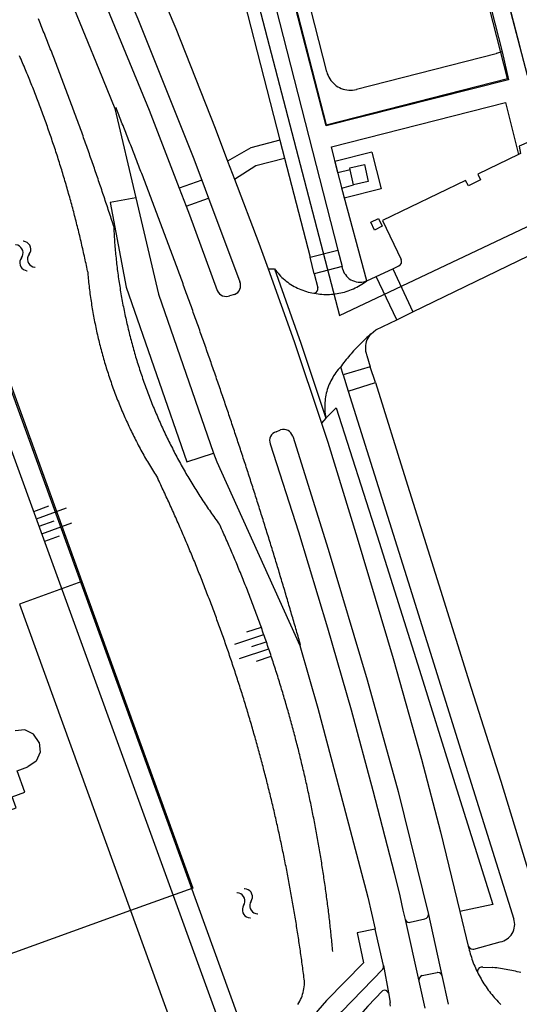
# Model space of a CAD drawing. Extents: x 123992 to 125854, y 449108 to 451911.
# Tile 107 of 175: x 125484 to 125537, y 450174 to 450278. Entities that reach past the tile are written whole.
import ezdxf

# ---------------------------------------------------------------- set-up
doc = ezdxf.new("R2010")
doc.units = 0
for name, color, linetype in [('DEFAULT_21', 8, 'CONTINUOUS'), ('DEFAULT_4', 1, 'CONTINUOUS'), ('DEFAULT_48', 141, 'CONTINUOUS'), ('DEFAULT_5', 1, 'CONTINUOUS'), ('DEFAULT_7', 5, 'CONTINUOUS'), ('DEFAULT_79', 9, 'CONTINUOUS'), ('DEFAULT_99', 9, 'CONTINUOUS'), ('S04_TALUD', 9, 'CONTINUOUS'), ('S05_WATER', 141, 'CONTINUOUS')]:
    doc.layers.add(name, color=color, linetype=linetype)

msp = doc.modelspace()

# ---------------------------------------------------------------- linework, layer by layer
at = {"layer": 'DEFAULT_21'}
for points in [[(125488.1, 450360.7), (125517.7, 450246.85)], [(125530.486, 450298.847), (125537.448, 450272.153)], [(125529.731, 450293.905), (125510.646, 450289.02), (125516.3, 450266.932), (125535.385, 450271.817), (125529.731, 450293.905)], [(125517.7, 450246.85), (125572.9, 450273)], [(125521.096, 450264.062), (125517.221, 450263.071)], [(125521.096, 450264.062), (125522.087, 450260.187)], [(125517.221, 450263.071), (125518.212, 450259.195)], [(125522.087, 450260.187), (125518.212, 450259.195)], [(125478.922, 450251.156), (125490.613, 450218.879)], [(125490.613, 450218.879), (125484.067, 450216.495)], [(125490.613, 450218.879), (125502.303, 450186.603)], [(125484.067, 450216.495), (125495.738, 450184.228)], [(125502.303, 450186.603), (125495.738, 450184.228)], [(125495.738, 450184.228), (125481.471, 450179.067)], [(125495.738, 450184.228), (125506.215, 450155.266)]]:
    msp.add_lwpolyline(points, dxfattribs=at)
at = {"layer": 'DEFAULT_4'}
for points in [[(125512.187, 450289.018), (125521.286, 450291.354), (125523.194, 450283.944), (125524.185, 450284.168), (125525.987, 450283.11), (125526.24, 450282.112), (125532.492, 450283.696), (125534.809, 450274.621)], [(125516.373, 450272.501), (125512.187, 450289.018)], [(125536.699, 450275.099), (125533.461, 450287.698)], [(125534.809, 450274.621), (125534.204, 450274.45), (125534.196, 450274.412), (125519.499, 450270.652)], [(125516.373, 450272.501), (125516.431, 450272.31), (125516.504, 450272.123), (125516.591, 450271.943), (125516.692, 450271.771), (125516.806, 450271.606), (125516.932, 450271.451), (125517.069, 450271.306), (125517.218, 450271.172), (125517.376, 450271.05), (125517.544, 450270.941), (125517.719, 450270.845), (125517.902, 450270.763), (125518.09, 450270.695), (125518.282, 450270.642), (125518.479, 450270.604), (125518.677, 450270.582), (125518.877, 450270.574), (125519.077, 450270.583), (125519.276, 450270.606), (125519.472, 450270.645), (125519.499, 450270.652)], [(125483.001, 450205.163), (125480.95, 450210.73), (125472.104, 450207.508), (125474.015, 450202.242), (125471.048, 450201.164), (125471.736, 450199.26), (125472.3, 450199.463), (125472.803, 450198.077), (125471.582, 450197.632), (125472.727, 450194.484), (125473.384, 450194.724), (125474.065, 450192.859), (125479.531, 450194.846), (125479.951, 450193.692), (125483.71, 450195.048), (125483.294, 450196.202), (125484.626, 450196.68), (125483.812, 450198.948), (125484.941, 450199.353)], [(125486.113, 450201.938), (125485.538, 450202.791), (125484.616, 450203.249), (125483.596, 450203.161)], [(125486.113, 450201.938), (125486.227, 450200.915), (125485.825, 450199.965), (125484.941, 450199.353)]]:
    msp.add_lwpolyline(points, dxfattribs=at)
at = {"layer": 'DEFAULT_48'}
for points in [[(125449.078, 450333.14), (125507.029, 450173.105)], [(125491.214, 450251.539), (125491.174, 450251.735), (125491.133, 450251.931), (125491.092, 450252.126), (125491.051, 450252.322), (125491.009, 450252.518), (125490.967, 450252.713), (125490.924, 450252.909), (125490.882, 450253.104), (125490.839, 450253.299), (125490.795, 450253.495), (125490.751, 450253.69), (125490.707, 450253.885), (125490.663, 450254.08), (125490.618, 450254.275), (125490.573, 450254.47), (125490.528, 450254.664), (125490.482, 450254.859), (125490.436, 450255.054), (125490.389, 450255.248), (125490.342, 450255.443), (125490.295, 450255.637), (125490.248, 450255.831), (125490.2, 450256.026), (125490.152, 450256.22), (125490.103, 450256.414), (125490.054, 450256.608), (125490.005, 450256.801), (125489.956, 450256.995), (125489.906, 450257.189), (125489.856, 450257.383), (125489.805, 450257.576), (125489.754, 450257.769), (125489.703, 450257.963), (125489.652, 450258.156), (125489.6, 450258.349), (125489.548, 450258.542), (125489.495, 450258.735), (125489.442, 450258.928), (125489.389, 450259.121), (125489.335, 450259.314), (125489.282, 450259.506), (125489.227, 450259.699), (125489.173, 450259.891), (125489.118, 450260.084), (125489.063, 450260.276), (125489.007, 450260.468), (125488.951, 450260.66), (125488.895, 450260.852), (125488.839, 450261.044), (125488.782, 450261.235), (125488.724, 450261.427), (125488.667, 450261.619), (125488.609, 450261.81), (125488.551, 450262.001), (125488.492, 450262.193), (125488.433, 450262.384), (125488.374, 450262.575), (125488.315, 450262.766), (125488.255, 450262.957), (125488.195, 450263.147), (125488.134, 450263.338), (125488.073, 450263.528), (125488.012, 450263.719), (125487.95, 450263.909), (125487.889, 450264.099), (125487.826, 450264.289), (125487.764, 450264.479), (125487.701, 450264.669), (125487.638, 450264.859), (125487.574, 450265.049), (125487.51, 450265.238), (125487.446, 450265.428), (125487.382, 450265.617), (125487.317, 450265.806), (125487.252, 450265.995), (125487.186, 450266.184), (125487.12, 450266.373), (125487.054, 450266.562), (125486.988, 450266.75), (125486.921, 450266.939), (125486.854, 450267.127), (125486.786, 450267.316), (125486.719, 450267.504), (125486.65, 450267.692), (125486.582, 450267.88), (125486.513, 450268.068), (125486.444, 450268.255), (125486.375, 450268.443), (125486.305, 450268.63), (125486.235, 450268.818), (125486.165, 450269.005), (125486.094, 450269.192), (125486.023, 450269.379), (125485.951, 450269.566), (125485.88, 450269.752), (125485.808, 450269.939), (125485.735, 450270.125), (125485.663, 450270.312), (125485.59, 450270.498), (125485.516, 450270.684), (125485.443, 450270.87), (125485.369, 450271.056), (125485.294, 450271.241), (125485.22, 450271.427), (125485.145, 450271.612), (125485.07, 450271.798), (125484.994, 450271.983), (125484.918, 450272.168), (125484.842, 450272.353), (125484.765, 450272.538), (125484.688, 450272.722), (125484.611, 450272.907), (125484.534, 450273.091), (125484.456, 450273.275), (125484.378, 450273.459), (125484.299, 450273.643), (125484.22, 450273.827), (125484.141, 450274.011), (125484.062, 450274.194)], [(125491.214, 450251.539), (125491.231, 450251.34), (125491.248, 450251.14), (125491.267, 450250.941), (125491.286, 450250.742), (125491.306, 450250.543), (125491.327, 450250.344), (125491.349, 450250.146), (125491.372, 450249.947), (125491.395, 450249.748), (125491.419, 450249.55), (125491.445, 450249.351), (125491.471, 450249.153), (125491.497, 450248.955), (125491.525, 450248.757), (125491.554, 450248.559), (125491.583, 450248.361), (125491.613, 450248.163), (125491.644, 450247.966), (125491.676, 450247.768), (125491.708, 450247.571), (125491.742, 450247.374), (125491.776, 450247.177), (125491.811, 450246.98), (125491.847, 450246.783), (125491.884, 450246.586), (125491.921, 450246.39), (125491.96, 450246.194), (125491.999, 450245.998), (125492.039, 450245.802), (125492.08, 450245.606), (125492.122, 450245.41), (125492.164, 450245.215), (125492.207, 450245.02), (125492.252, 450244.824), (125492.297, 450244.63), (125492.342, 450244.435), (125492.389, 450244.24), (125492.436, 450244.046), (125492.485, 450243.852), (125492.534, 450243.658), (125492.583, 450243.464), (125492.634, 450243.271), (125492.686, 450243.078), (125492.738, 450242.885), (125492.791, 450242.692), (125492.845, 450242.499), (125492.9, 450242.307), (125492.955, 450242.115), (125493.012, 450241.923), (125493.069, 450241.731), (125493.127, 450241.54), (125493.185, 450241.349), (125493.245, 450241.158), (125493.305, 450240.967), (125493.366, 450240.777), (125493.428, 450240.586), (125493.491, 450240.396), (125493.555, 450240.207), (125493.619, 450240.017), (125493.684, 450239.828), (125493.75, 450239.64), (125493.817, 450239.451), (125493.884, 450239.263), (125493.953, 450239.075), (125494.022, 450238.887), (125494.092, 450238.7), (125494.162, 450238.513), (125494.234, 450238.326), (125494.306, 450238.139), (125494.379, 450237.953), (125494.453, 450237.767), (125494.527, 450237.582), (125494.603, 450237.396), (125494.679, 450237.211), (125494.756, 450237.027), (125494.833, 450236.843), (125494.912, 450236.659), (125494.991, 450236.475), (125495.071, 450236.292), (125495.152, 450236.109), (125495.233, 450235.926), (125495.316, 450235.744), (125495.399, 450235.562), (125495.483, 450235.38), (125495.567, 450235.199), (125495.653, 450235.018), (125495.739, 450234.838), (125495.825, 450234.657), (125495.913, 450234.478), (125496.001, 450234.298), (125496.091, 450234.119), (125496.18, 450233.941), (125496.271, 450233.762), (125496.362, 450233.584), (125496.455, 450233.407), (125496.547, 450233.23), (125496.641, 450233.053), (125496.735, 450232.877), (125496.831, 450232.701), (125496.926, 450232.525), (125497.023, 450232.35), (125497.12, 450232.175), (125497.218, 450232.001), (125497.317, 450231.827), (125497.416, 450231.653), (125497.517, 450231.48), (125497.618, 450231.308), (125497.719, 450231.135), (125497.822, 450230.964), (125497.925, 450230.792), (125498.029, 450230.621), (125498.133, 450230.451), (125498.238, 450230.281), (125498.344, 450230.111), (125498.451, 450229.942), (125498.558, 450229.773), (125498.599, 450229.71)], [(125514.021, 450176.824), (125513.996, 450177.022), (125513.971, 450177.221), (125513.946, 450177.419), (125513.92, 450177.618), (125513.894, 450177.816), (125513.868, 450178.014), (125513.842, 450178.212), (125513.815, 450178.411), (125513.789, 450178.609), (125513.762, 450178.807), (125513.734, 450179.005), (125513.707, 450179.203), (125513.679, 450179.401), (125513.652, 450179.599), (125513.623, 450179.798), (125513.595, 450179.995), (125513.567, 450180.193), (125513.538, 450180.391), (125513.509, 450180.589), (125513.479, 450180.787), (125513.45, 450180.985), (125513.42, 450181.183), (125513.39, 450181.38), (125513.36, 450181.578), (125513.33, 450181.776), (125513.299, 450181.973), (125513.268, 450182.171), (125513.237, 450182.369), (125513.206, 450182.566), (125513.174, 450182.764), (125513.143, 450182.961), (125513.111, 450183.159), (125513.079, 450183.356), (125513.046, 450183.553), (125513.013, 450183.751), (125512.981, 450183.948), (125512.947, 450184.145), (125512.914, 450184.342), (125512.881, 450184.54), (125512.847, 450184.737), (125512.813, 450184.934), (125512.778, 450185.131), (125512.744, 450185.328), (125512.709, 450185.525), (125512.674, 450185.722), (125512.639, 450185.919), (125512.604, 450186.115), (125512.568, 450186.312), (125512.532, 450186.509), (125512.496, 450186.706), (125512.46, 450186.902), (125512.423, 450187.099), (125512.387, 450187.296), (125512.35, 450187.492), (125512.313, 450187.689), (125512.275, 450187.885), (125512.237, 450188.082), (125512.2, 450188.278), (125512.161, 450188.474), (125512.123, 450188.671), (125512.085, 450188.867), (125512.046, 450189.063), (125512.007, 450189.259), (125511.967, 450189.455), (125511.928, 450189.651), (125511.888, 450189.847), (125511.848, 450190.043), (125511.808, 450190.239), (125511.768, 450190.435), (125511.727, 450190.631), (125511.686, 450190.827), (125511.645, 450191.023), (125511.604, 450191.218), (125511.563, 450191.414), (125511.521, 450191.609), (125511.479, 450191.805), (125511.437, 450192), (125511.394, 450192.196), (125511.352, 450192.391), (125511.309, 450192.587), (125511.266, 450192.782), (125511.223, 450192.977), (125511.179, 450193.172), (125511.135, 450193.368), (125511.091, 450193.563), (125511.047, 450193.758), (125511.003, 450193.953), (125510.958, 450194.148), (125510.913, 450194.343), (125510.868, 450194.537), (125510.823, 450194.732), (125510.777, 450194.927), (125510.731, 450195.122), (125510.685, 450195.316), (125510.639, 450195.511), (125510.593, 450195.705), (125510.546, 450195.9), (125510.499, 450196.094), (125510.452, 450196.289), (125510.405, 450196.483), (125510.357, 450196.677), (125510.309, 450196.872), (125510.261, 450197.066), (125510.213, 450197.26), (125510.165, 450197.454), (125510.116, 450197.648), (125510.067, 450197.842), (125510.018, 450198.036), (125509.968, 450198.229), (125509.919, 450198.423), (125509.869, 450198.617), (125509.819, 450198.811), (125509.769, 450199.004), (125509.718, 450199.198), (125509.668, 450199.391), (125509.617, 450199.584), (125509.566, 450199.778), (125509.514, 450199.971), (125509.463, 450200.164), (125509.411, 450200.358), (125509.359, 450200.551), (125509.307, 450200.744), (125509.254, 450200.937), (125509.201, 450201.13), (125509.148, 450201.323), (125509.095, 450201.515), (125509.042, 450201.708), (125508.988, 450201.901), (125508.934, 450202.093), (125508.88, 450202.286), (125508.826, 450202.478), (125508.772, 450202.671), (125508.717, 450202.863), (125508.662, 450203.056), (125508.607, 450203.248), (125508.552, 450203.44), (125508.496, 450203.632), (125508.44, 450203.824), (125508.384, 450204.016), (125508.328, 450204.208), (125508.271, 450204.4), (125508.215, 450204.592), (125508.158, 450204.783), (125508.101, 450204.975), (125508.043, 450205.167), (125507.986, 450205.358), (125507.928, 450205.55), (125507.87, 450205.741), (125507.812, 450205.932), (125507.753, 450206.124), (125507.694, 450206.315), (125507.636, 450206.506), (125507.576, 450206.697), (125507.517, 450206.888), (125507.458, 450207.079), (125507.398, 450207.27), (125507.338, 450207.461), (125507.278, 450207.651), (125507.217, 450207.842), (125507.156, 450208.033), (125507.096, 450208.223), (125507.034, 450208.414), (125506.973, 450208.604), (125506.912, 450208.794), (125506.85, 450208.984), (125506.788, 450209.175), (125506.726, 450209.365), (125506.663, 450209.555), (125506.601, 450209.745), (125506.538, 450209.934), (125506.475, 450210.124), (125506.411, 450210.314), (125506.348, 450210.504), (125506.284, 450210.693), (125506.22, 450210.883), (125506.156, 450211.072), (125506.092, 450211.261), (125506.027, 450211.451), (125505.962, 450211.64), (125505.897, 450211.829), (125505.832, 450212.018), (125505.766, 450212.207), (125505.701, 450212.396), (125505.635, 450212.585), (125505.569, 450212.774), (125505.502, 450212.962), (125505.436, 450213.151), (125505.369, 450213.339), (125505.302, 450213.528), (125505.235, 450213.716), (125505.167, 450213.904), (125505.1, 450214.093), (125505.032, 450214.281), (125504.964, 450214.469), (125504.895, 450214.657), (125504.827, 450214.845), (125504.758, 450215.033), (125504.689, 450215.22), (125504.62, 450215.408), (125504.551, 450215.596), (125504.481, 450215.783), (125504.411, 450215.97), (125504.341, 450216.158), (125504.271, 450216.345), (125504.2, 450216.532), (125504.13, 450216.719), (125504.059, 450216.906), (125503.988, 450217.093), (125503.916, 450217.28), (125503.845, 450217.467), (125503.773, 450217.654), (125503.701, 450217.84), (125503.629, 450218.027), (125503.557, 450218.213), (125503.484, 450218.399), (125503.411, 450218.586), (125503.338, 450218.772), (125503.265, 450218.958), (125503.191, 450219.144), (125503.118, 450219.33), (125503.044, 450219.516), (125502.97, 450219.702), (125502.895, 450219.887), (125502.821, 450220.073), (125502.746, 450220.258), (125502.671, 450220.444), (125502.596, 450220.629), (125502.52, 450220.814), (125502.445, 450220.999), (125502.369, 450221.185), (125502.293, 450221.369), (125502.217, 450221.554), (125502.14, 450221.739), (125502.063, 450221.924), (125501.987, 450222.109), (125501.909, 450222.293), (125501.832, 450222.478), (125501.755, 450222.662), (125501.677, 450222.846), (125501.599, 450223.03), (125501.521, 450223.214), (125501.442, 450223.398), (125501.364, 450223.582), (125501.285, 450223.766), (125501.206, 450223.95), (125501.127, 450224.134), (125501.047, 450224.317), (125500.968, 450224.5), (125500.888, 450224.684), (125500.808, 450224.867), (125500.727, 450225.05), (125500.647, 450225.233), (125500.566, 450225.416), (125500.485, 450225.599), (125500.404, 450225.782), (125500.323, 450225.965), (125500.241, 450226.147), (125500.159, 450226.33), (125500.077, 450226.512), (125499.995, 450226.695), (125499.913, 450226.877), (125499.83, 450227.059), (125499.747, 450227.241), (125499.664, 450227.423), (125499.581, 450227.605), (125499.498, 450227.787), (125499.414, 450227.968), (125499.33, 450228.15), (125499.246, 450228.331), (125499.162, 450228.513), (125499.077, 450228.694), (125498.993, 450228.875), (125498.908, 450229.056), (125498.823, 450229.237), (125498.737, 450229.418), (125498.652, 450229.599), (125498.599, 450229.71)], [(125513.34, 450174.337), (125513.443, 450174.508), (125513.538, 450174.684), (125513.625, 450174.864), (125513.704, 450175.048), (125513.774, 450175.235), (125513.836, 450175.425), (125513.889, 450175.618), (125513.933, 450175.813), (125513.969, 450176.01), (125513.996, 450176.208), (125514.013, 450176.407), (125514.022, 450176.607), (125514.021, 450176.807), (125514.021, 450176.824)]]:
    msp.add_lwpolyline(points, dxfattribs=at)
at = {"layer": 'DEFAULT_5'}
for points in [[(125518.83, 450262.188), (125518.785, 450262.387), (125520.335, 450262.74), (125520.741, 450260.947), (125519.185, 450260.612)], [(125519.185, 450260.612), (125518.83, 450262.188)]]:
    msp.add_lwpolyline(points, dxfattribs=at)
at = {"layer": 'DEFAULT_7'}
msp.add_lwpolyline([(125521.006, 450256.673), (125521.813, 450257.073), (125522.211, 450256.263), (125521.385, 450255.852), (125521.006, 450256.673)], dxfattribs=at)
at = {"layer": 'DEFAULT_79'}
for points in [[(125446.814, 450332.736), (125505.719, 450170.654)], [(125493.955, 450256.296), (125493.894, 450256.486), (125493.832, 450256.677), (125493.77, 450256.867), (125493.708, 450257.057), (125493.646, 450257.247), (125493.584, 450257.437), (125493.522, 450257.627), (125493.46, 450257.817), (125493.397, 450258.007), (125493.335, 450258.197), (125493.272, 450258.387), (125493.209, 450258.577), (125493.147, 450258.767), (125493.084, 450258.957), (125493.02, 450259.147), (125492.957, 450259.336), (125492.894, 450259.526), (125492.83, 450259.716), (125492.767, 450259.905), (125492.703, 450260.095), (125492.639, 450260.284), (125492.575, 450260.474), (125492.511, 450260.663), (125492.447, 450260.853), (125492.383, 450261.042), (125492.318, 450261.232), (125492.254, 450261.421), (125492.189, 450261.61), (125492.124, 450261.799), (125492.059, 450261.989), (125491.994, 450262.178), (125491.929, 450262.367), (125491.864, 450262.556), (125491.798, 450262.745), (125491.733, 450262.934), (125491.667, 450263.123), (125491.602, 450263.312), (125491.536, 450263.5), (125491.47, 450263.689), (125491.404, 450263.878), (125491.338, 450264.067), (125491.271, 450264.255), (125491.205, 450264.444), (125491.138, 450264.633), (125491.072, 450264.821), (125491.005, 450265.01), (125490.938, 450265.198), (125490.871, 450265.387), (125490.804, 450265.575), (125490.736, 450265.763), (125490.669, 450265.952), (125490.602, 450266.14), (125490.534, 450266.328), (125490.466, 450266.516), (125490.398, 450266.705), (125490.331, 450266.893), (125490.262, 450267.081), (125490.194, 450267.269), (125490.126, 450267.457), (125490.058, 450267.645), (125489.989, 450267.833), (125489.92, 450268.02), (125489.852, 450268.208), (125489.783, 450268.396), (125489.714, 450268.584), (125489.645, 450268.771), (125489.575, 450268.959), (125489.506, 450269.147), (125489.436, 450269.334), (125489.367, 450269.522), (125489.297, 450269.709), (125489.227, 450269.897), (125489.157, 450270.084), (125489.087, 450270.271), (125489.017, 450270.459), (125488.947, 450270.646), (125488.877, 450270.833), (125488.806, 450271.02), (125488.735, 450271.207), (125488.665, 450271.394), (125488.594, 450271.581), (125488.523, 450271.768), (125488.452, 450271.955), (125488.38, 450272.142), (125488.309, 450272.329), (125488.238, 450272.516), (125488.166, 450272.703), (125488.094, 450272.889), (125488.023, 450273.076), (125487.951, 450273.263), (125487.879, 450273.449), (125487.807, 450273.636), (125487.734, 450273.822), (125487.662, 450274.009), (125487.589, 450274.195), (125487.517, 450274.381), (125487.444, 450274.568), (125487.371, 450274.754), (125487.298, 450274.94), (125487.225, 450275.126), (125487.152, 450275.312), (125487.079, 450275.499), (125487.005, 450275.685), (125486.932, 450275.871), (125486.858, 450276.056), (125486.784, 450276.242), (125486.71, 450276.428), (125486.636, 450276.614), (125486.562, 450276.8), (125486.488, 450276.986), (125486.414, 450277.171), (125486.339, 450277.357), (125486.265, 450277.542), (125486.19, 450277.728), (125486.115, 450277.913), (125486.04, 450278.099)], [(125493.955, 450256.296), (125493.964, 450256.096), (125493.974, 450255.896), (125493.985, 450255.697), (125493.996, 450255.497), (125494.008, 450255.297), (125494.021, 450255.098), (125494.034, 450254.898), (125494.048, 450254.699), (125494.063, 450254.499), (125494.078, 450254.3), (125494.095, 450254.101), (125494.111, 450253.901), (125494.129, 450253.702), (125494.147, 450253.503), (125494.166, 450253.304), (125494.186, 450253.105), (125494.206, 450252.906), (125494.227, 450252.707), (125494.249, 450252.508), (125494.272, 450252.309), (125494.295, 450252.111), (125494.319, 450251.912), (125494.343, 450251.714), (125494.368, 450251.515), (125494.394, 450251.317), (125494.421, 450251.119), (125494.448, 450250.921), (125494.476, 450250.723), (125494.505, 450250.525), (125494.534, 450250.327), (125494.564, 450250.129), (125494.595, 450249.931), (125494.627, 450249.734), (125494.659, 450249.537), (125494.692, 450249.339), (125494.725, 450249.142), (125494.76, 450248.945), (125494.794, 450248.748), (125494.83, 450248.551), (125494.866, 450248.355), (125494.903, 450248.158), (125494.941, 450247.962), (125494.979, 450247.765), (125495.018, 450247.569), (125495.058, 450247.373), (125495.099, 450247.177), (125495.14, 450246.982), (125495.182, 450246.786), (125495.224, 450246.591), (125495.267, 450246.395), (125495.311, 450246.2), (125495.356, 450246.005), (125495.401, 450245.81), (125495.447, 450245.616), (125495.493, 450245.421), (125495.541, 450245.227), (125495.589, 450245.033), (125495.637, 450244.839), (125495.687, 450244.645), (125495.737, 450244.451), (125495.787, 450244.258), (125495.839, 450244.065), (125495.891, 450243.871), (125495.943, 450243.678), (125495.997, 450243.486), (125496.051, 450243.293), (125496.105, 450243.101), (125496.161, 450242.909), (125496.217, 450242.717), (125496.274, 450242.525), (125496.331, 450242.333), (125496.389, 450242.142), (125496.448, 450241.951), (125496.507, 450241.76), (125496.567, 450241.569), (125496.628, 450241.378), (125496.69, 450241.188), (125496.752, 450240.998), (125496.814, 450240.808), (125496.878, 450240.618), (125496.942, 450240.429), (125497.007, 450240.24), (125497.072, 450240.051), (125497.138, 450239.862), (125497.205, 450239.673), (125497.272, 450239.485), (125497.34, 450239.297), (125497.409, 450239.109), (125497.478, 450238.922), (125497.549, 450238.734), (125497.619, 450238.547), (125497.691, 450238.36), (125497.763, 450238.174), (125497.835, 450237.987), (125497.908, 450237.801), (125497.982, 450237.616), (125498.057, 450237.43), (125498.132, 450237.245), (125498.208, 450237.06), (125498.285, 450236.875), (125498.362, 450236.69), (125498.44, 450236.506), (125498.518, 450236.322), (125498.597, 450236.139), (125498.677, 450235.955), (125498.758, 450235.772), (125498.839, 450235.589), (125498.92, 450235.407), (125499.003, 450235.224), (125499.086, 450235.042), (125499.169, 450234.861), (125499.253, 450234.679), (125499.338, 450234.498), (125499.424, 450234.317), (125499.51, 450234.137), (125499.597, 450233.957), (125499.684, 450233.777), (125499.772, 450233.597), (125499.861, 450233.418), (125499.95, 450233.239), (125500.04, 450233.06), (125500.131, 450232.882), (125500.222, 450232.704), (125500.314, 450232.526), (125500.406, 450232.349), (125500.499, 450232.172), (125500.593, 450231.995), (125500.687, 450231.819), (125500.782, 450231.643), (125500.877, 450231.467), (125500.973, 450231.292), (125501.07, 450231.117), (125501.168, 450230.942), (125501.265, 450230.767), (125501.364, 450230.593), (125501.463, 450230.42), (125501.563, 450230.246), (125501.663, 450230.073), (125501.764, 450229.901), (125501.866, 450229.729), (125501.968, 450229.557), (125502.071, 450229.385), (125502.174, 450229.214), (125502.278, 450229.043), (125502.383, 450228.873), (125502.488, 450228.703), (125502.594, 450228.533), (125502.7, 450228.363), (125502.807, 450228.194), (125502.915, 450228.026), (125503.023, 450227.858), (125503.132, 450227.69), (125503.241, 450227.522), (125503.351, 450227.355), (125503.462, 450227.189), (125503.573, 450227.022), (125503.684, 450226.856), (125503.797, 450226.691), (125503.909, 450226.526), (125504.023, 450226.361), (125504.137, 450226.197), (125504.251, 450226.033), (125504.367, 450225.869), (125504.482, 450225.706), (125504.599, 450225.543), (125504.715, 450225.381), (125504.833, 450225.219), (125504.951, 450225.058), (125505.069, 450224.896), (125505.12, 450224.828)], [(125517.007, 450179.92), (125516.989, 450180.119), (125516.97, 450180.318), (125516.951, 450180.517), (125516.932, 450180.716), (125516.912, 450180.916), (125516.893, 450181.115), (125516.872, 450181.314), (125516.852, 450181.512), (125516.831, 450181.711), (125516.811, 450181.91), (125516.789, 450182.109), (125516.768, 450182.308), (125516.746, 450182.507), (125516.724, 450182.706), (125516.702, 450182.904), (125516.679, 450183.103), (125516.656, 450183.302), (125516.633, 450183.5), (125516.609, 450183.699), (125516.586, 450183.898), (125516.561, 450184.096), (125516.537, 450184.295), (125516.512, 450184.493), (125516.488, 450184.692), (125516.462, 450184.89), (125516.437, 450185.088), (125516.411, 450185.287), (125516.385, 450185.485), (125516.359, 450185.683), (125516.332, 450185.881), (125516.305, 450186.08), (125516.278, 450186.278), (125516.25, 450186.476), (125516.223, 450186.674), (125516.195, 450186.872), (125516.166, 450187.07), (125516.138, 450187.268), (125516.109, 450187.466), (125516.079, 450187.664), (125516.05, 450187.861), (125516.02, 450188.059), (125515.99, 450188.257), (125515.96, 450188.455), (125515.929, 450188.652), (125515.898, 450188.85), (125515.867, 450189.047), (125515.836, 450189.245), (125515.804, 450189.442), (125515.772, 450189.64), (125515.74, 450189.837), (125515.707, 450190.035), (125515.674, 450190.232), (125515.641, 450190.429), (125515.607, 450190.626), (125515.574, 450190.823), (125515.54, 450191.02), (125515.505, 450191.217), (125515.471, 450191.414), (125515.436, 450191.611), (125515.401, 450191.808), (125515.365, 450192.005), (125515.33, 450192.202), (125515.294, 450192.399), (125515.257, 450192.595), (125515.221, 450192.792), (125515.184, 450192.989), (125515.147, 450193.185), (125515.109, 450193.382), (125515.072, 450193.578), (125515.034, 450193.774), (125514.996, 450193.971), (125514.957, 450194.167), (125514.918, 450194.363), (125514.879, 450194.559), (125514.84, 450194.755), (125514.8, 450194.951), (125514.76, 450195.147), (125514.72, 450195.343), (125514.679, 450195.539), (125514.639, 450195.735), (125514.598, 450195.931), (125514.556, 450196.126), (125514.515, 450196.322), (125514.473, 450196.517), (125514.43, 450196.713), (125514.388, 450196.908), (125514.345, 450197.104), (125514.302, 450197.299), (125514.259, 450197.494), (125514.215, 450197.69), (125514.171, 450197.885), (125514.127, 450198.08), (125514.083, 450198.275), (125514.038, 450198.47), (125513.993, 450198.665), (125513.948, 450198.859), (125513.902, 450199.054), (125513.856, 450199.249), (125513.81, 450199.443), (125513.764, 450199.638), (125513.717, 450199.832), (125513.67, 450200.027), (125513.623, 450200.221), (125513.576, 450200.415), (125513.528, 450200.61), (125513.48, 450200.804), (125513.431, 450200.998), (125513.383, 450201.192), (125513.334, 450201.386), (125513.285, 450201.58), (125513.235, 450201.773), (125513.186, 450201.967), (125513.136, 450202.161), (125513.085, 450202.354), (125513.035, 450202.548), (125512.984, 450202.741), (125512.933, 450202.935), (125512.881, 450203.128), (125512.83, 450203.321), (125512.778, 450203.514), (125512.725, 450203.707), (125512.673, 450203.9), (125512.62, 450204.093), (125512.567, 450204.286), (125512.514, 450204.479), (125512.46, 450204.671), (125512.406, 450204.864), (125512.352, 450205.057), (125512.298, 450205.249), (125512.243, 450205.441), (125512.188, 450205.634), (125512.133, 450205.826), (125512.077, 450206.018), (125512.021, 450206.21), (125511.965, 450206.402), (125511.909, 450206.594), (125511.852, 450206.786), (125511.795, 450206.977), (125511.738, 450207.169), (125511.68, 450207.361), (125511.623, 450207.552), (125511.565, 450207.744), (125511.506, 450207.935), (125511.448, 450208.126), (125511.389, 450208.317), (125511.33, 450208.508), (125511.27, 450208.699), (125511.211, 450208.89), (125511.151, 450209.081), (125511.09, 450209.272), (125511.03, 450209.462), (125510.969, 450209.653), (125510.908, 450209.843), (125510.847, 450210.034), (125510.785, 450210.224), (125510.723, 450210.414), (125510.661, 450210.604), (125510.599, 450210.794), (125510.536, 450210.984), (125510.473, 450211.174), (125510.41, 450211.364), (125510.346, 450211.553), (125510.283, 450211.743), (125510.219, 450211.932), (125510.154, 450212.122), (125510.09, 450212.311), (125510.025, 450212.5), (125509.96, 450212.689), (125509.894, 450212.878), (125509.829, 450213.067), (125509.763, 450213.256), (125509.696, 450213.445), (125509.63, 450213.633), (125509.563, 450213.822), (125509.496, 450214.01), (125509.429, 450214.199), (125509.361, 450214.387), (125509.293, 450214.575), (125509.225, 450214.763), (125509.157, 450214.951), (125509.088, 450215.139), (125509.019, 450215.327), (125508.95, 450215.514), (125508.881, 450215.702), (125508.811, 450215.889), (125508.741, 450216.077), (125508.671, 450216.264), (125508.6, 450216.451), (125508.529, 450216.638), (125508.458, 450216.825), (125508.387, 450217.012), (125508.315, 450217.199), (125508.243, 450217.385), (125508.171, 450217.572), (125508.099, 450217.758), (125508.026, 450217.945), (125507.953, 450218.131), (125507.88, 450218.317), (125507.806, 450218.503), (125507.733, 450218.689), (125507.659, 450218.875), (125507.584, 450219.06), (125507.51, 450219.246), (125507.435, 450219.431), (125507.36, 450219.617), (125507.285, 450219.802), (125507.209, 450219.987), (125507.133, 450220.172), (125507.057, 450220.357), (125506.98, 450220.542), (125506.904, 450220.727), (125506.827, 450220.911), (125506.75, 450221.096), (125506.672, 450221.28), (125506.594, 450221.464), (125506.516, 450221.649), (125506.438, 450221.833), (125506.36, 450222.017), (125506.281, 450222.2), (125506.202, 450222.384), (125506.122, 450222.568), (125506.043, 450222.751), (125505.963, 450222.935), (125505.883, 450223.118), (125505.803, 450223.301), (125505.722, 450223.484), (125505.641, 450223.667), (125505.56, 450223.85), (125505.478, 450224.032), (125505.397, 450224.215), (125505.315, 450224.397), (125505.233, 450224.58), (125505.15, 450224.762), (125505.12, 450224.828)]]:
    msp.add_lwpolyline(points, dxfattribs=at)
at = {"layer": 'DEFAULT_99'}
for points in [[(125469.524, 450341.899), (125473.301, 450334.907), (125478.003, 450326.146), (125482.184, 450317.784), (125487.089, 450307.351), (125491.377, 450298.233), (125495.561, 450288.726), (125500.49, 450277.083), (125504.624, 450266.581), (125505.948, 450263.106)], [(125466.79, 450340.084), (125471.549, 450331.261), (125480.841, 450313.002), (125490.225, 450292.723), (125496.494, 450278.082), (125502.325, 450263.518), (125503.221, 450261.115)], [(125464.484, 450338.983), (125471.74, 450325.551), (125478.856, 450311.394), (125485.999, 450296.06), (125491.99, 450282.354), (125497.711, 450268.465), (125500.864, 450260.262)], [(125508.723, 450288.17), (125517.524, 450253.735)], [(125516.299, 450266.818), (125510.672, 450288.633)], [(125505.992, 450286.537), (125511.443, 450265.326)], [(125489.534, 450279.82), (125492.412, 450272.779), (125494.069, 450268.649)], [(125534.809, 450274.621), (125535.475, 450271.664), (125516.299, 450266.818)], [(125494.207, 450268.706), (125494.069, 450268.649)], [(125494.069, 450268.649), (125496.281, 450259.239)], [(125505.438, 450238.32), (125505.373, 450238.509), (125505.309, 450238.699), (125505.244, 450238.888), (125505.179, 450239.077), (125505.114, 450239.266), (125505.05, 450239.455), (125504.985, 450239.645), (125504.92, 450239.834), (125504.855, 450240.023), (125504.789, 450240.212), (125504.724, 450240.401), (125504.659, 450240.59), (125504.594, 450240.779), (125504.528, 450240.968), (125504.463, 450241.157), (125504.397, 450241.346), (125504.332, 450241.535), (125504.266, 450241.724), (125504.201, 450241.913), (125504.135, 450242.102), (125504.069, 450242.291), (125504.003, 450242.48), (125503.937, 450242.668), (125503.871, 450242.857), (125503.805, 450243.046), (125503.739, 450243.235), (125503.673, 450243.423), (125503.607, 450243.612), (125503.541, 450243.801), (125503.474, 450243.99), (125503.408, 450244.178), (125503.342, 450244.367), (125503.275, 450244.556), (125503.209, 450244.744), (125503.142, 450244.933), (125503.075, 450245.121), (125503.009, 450245.31), (125502.942, 450245.498), (125502.875, 450245.687), (125502.808, 450245.875), (125502.741, 450246.064), (125502.674, 450246.252), (125502.607, 450246.441), (125502.54, 450246.629), (125502.473, 450246.817), (125502.406, 450247.006), (125502.338, 450247.194), (125502.271, 450247.382), (125502.203, 450247.571), (125502.136, 450247.759), (125502.068, 450247.947), (125502.001, 450248.135), (125501.933, 450248.324), (125501.865, 450248.512), (125501.798, 450248.7), (125501.73, 450248.888), (125501.662, 450249.076), (125501.594, 450249.264), (125501.526, 450249.452), (125501.458, 450249.641), (125501.39, 450249.829), (125501.322, 450250.017), (125501.253, 450250.205), (125501.185, 450250.393), (125501.117, 450250.58), (125501.048, 450250.768), (125500.98, 450250.956), (125500.911, 450251.144), (125500.843, 450251.332), (125500.774, 450251.52), (125500.705, 450251.708), (125500.636, 450251.896), (125500.568, 450252.083), (125500.499, 450252.271), (125500.43, 450252.459), (125500.361, 450252.647), (125500.292, 450252.834), (125500.222, 450253.022), (125500.153, 450253.21), (125500.084, 450253.397), (125500.015, 450253.585), (125499.945, 450253.772), (125499.876, 450253.96), (125499.806, 450254.147), (125499.737, 450254.335), (125499.667, 450254.523), (125499.598, 450254.71), (125499.528, 450254.897), (125499.458, 450255.085), (125499.388, 450255.272), (125499.318, 450255.46), (125499.248, 450255.647), (125499.178, 450255.834), (125499.108, 450256.022), (125499.038, 450256.209), (125498.968, 450256.396), (125498.898, 450256.584), (125498.827, 450256.771), (125498.757, 450256.958), (125498.687, 450257.145), (125498.616, 450257.332), (125498.546, 450257.519), (125498.475, 450257.707), (125498.404, 450257.894), (125498.334, 450258.081), (125498.263, 450258.268), (125498.192, 450258.455), (125498.121, 450258.642), (125498.05, 450258.829), (125497.979, 450259.016), (125497.908, 450259.203), (125497.837, 450259.39), (125497.766, 450259.577), (125497.695, 450259.764), (125497.623, 450259.95), (125497.552, 450260.137), (125497.481, 450260.324), (125497.409, 450260.511), (125497.338, 450260.698), (125497.266, 450260.884), (125497.194, 450261.071), (125497.123, 450261.258), (125497.051, 450261.444), (125496.979, 450261.631), (125496.907, 450261.818), (125496.835, 450262.004), (125496.763, 450262.191), (125496.691, 450262.378), (125496.619, 450262.564), (125496.547, 450262.751), (125496.475, 450262.937), (125496.402, 450263.124), (125496.33, 450263.31), (125496.258, 450263.496), (125496.185, 450263.683), (125496.113, 450263.869), (125496.04, 450264.056), (125495.967, 450264.242), (125495.895, 450264.428), (125495.822, 450264.615), (125495.749, 450264.801), (125495.676, 450264.987), (125495.603, 450265.173), (125495.53, 450265.36), (125495.457, 450265.546), (125495.384, 450265.732), (125495.311, 450265.918), (125495.238, 450266.104), (125495.164, 450266.29), (125495.091, 450266.476), (125495.018, 450266.662), (125494.944, 450266.848), (125494.871, 450267.034), (125494.797, 450267.22), (125494.724, 450267.406), (125494.65, 450267.592), (125494.576, 450267.778), (125494.502, 450267.964), (125494.428, 450268.15), (125494.354, 450268.336), (125494.281, 450268.522), (125494.207, 450268.706)], [(125516.857, 450264.61), (125535.17, 450269.286), (125536.541, 450263.794)], [(125525.438, 450247.26), (125543.175, 450255.835), (125567.63, 450267.66)], [(125511.443, 450265.326), (125508.385, 450264.524), (125505.948, 450263.106)], [(125511.443, 450265.326), (125511.936, 450263.405)], [(125518.83, 450262.188), (125517.529, 450261.892), (125516.857, 450264.61)], [(125538.315, 450264.648), (125538.127, 450264.557), (125537.668, 450265.145), (125536.614, 450264.667), (125536.763, 450263.901), (125536.541, 450263.794)], [(125506.674, 450261.2), (125508.895, 450262.636), (125511.936, 450263.405)], [(125511.936, 450263.405), (125514.612, 450252.992)], [(125536.541, 450263.794), (125532.267, 450261.728), (125532.552, 450261.136), (125531.261, 450260.521), (125530.954, 450261.08), (125522.23, 450256.876), (125524.183, 450252.753)], [(125505.948, 450263.106), (125506.674, 450261.2)], [(125503.221, 450261.115), (125500.864, 450260.262)], [(125503.221, 450261.115), (125503.926, 450259.225)], [(125506.674, 450261.2), (125509.234, 450254.48), (125510.202, 450251.786)], [(125500.864, 450260.262), (125501.586, 450258.382)], [(125520.575, 450250.51), (125517.959, 450260.255), (125519.185, 450260.612)], [(125496.281, 450259.239), (125493.579, 450258.739), (125495.271, 450249.857), (125501.662, 450231.448), (125504.476, 450232.359)], [(125496.281, 450259.239), (125498.662, 450249.106), (125504.476, 450232.359)], [(125501.586, 450258.382), (125503.926, 450259.225)], [(125503.926, 450259.225), (125507.22, 450250.391)], [(125501.586, 450258.382), (125501.939, 450257.465), (125504.86, 450249.486)], [(125514.612, 450252.992), (125517.524, 450253.735)], [(125515.031, 450251.251), (125514.612, 450252.992)], [(125517.524, 450253.735), (125517.985, 450252.013)], [(125510.202, 450251.786), (125512.955, 450244.128), (125515.818, 450235.522)], [(125510.202, 450251.786), (125510.874, 450251.784)], [(125510.874, 450251.784), (125513.643, 450243.942), (125516.279, 450236.054)], [(125510.874, 450251.784), (125510.992, 450251.623), (125511.116, 450251.465), (125511.244, 450251.312), (125511.377, 450251.163), (125511.515, 450251.018), (125511.657, 450250.877), (125511.804, 450250.741), (125511.955, 450250.61), (125512.11, 450250.483), (125512.269, 450250.362), (125512.431, 450250.246), (125512.597, 450250.135), (125512.767, 450250.029), (125512.94, 450249.928), (125513.116, 450249.833), (125513.295, 450249.744), (125513.477, 450249.661), (125513.661, 450249.583), (125513.848, 450249.511), (125514.037, 450249.445), (125514.227, 450249.385), (125514.42, 450249.331), (125514.614, 450249.284), (125514.81, 450249.242), (125515.007, 450249.207), (125515.062, 450249.198)], [(125517.984, 450252.013), (125515.038, 450251.253)], [(125518.061, 450251.697), (125517.984, 450252.013)], [(125521.583, 450250.982), (125523.304, 450251.788)], [(125523.304, 450251.788), (125523.966, 450252.098)], [(125523.304, 450251.788), (125525.438, 450247.26)], [(125523.966, 450252.098), (125524.128, 450252.212), (125524.226, 450252.385), (125524.243, 450252.582), (125524.183, 450252.753)], [(125515.038, 450251.253), (125515.427, 450249.774)], [(125518.061, 450251.697), (125518.13, 450251.509), (125518.219, 450251.33), (125518.326, 450251.161), (125518.45, 450251.005), (125518.591, 450250.863), (125518.745, 450250.736), (125518.912, 450250.626), (125519.09, 450250.535), (125519.277, 450250.463), (125519.47, 450250.411), (125519.667, 450250.38), (125519.867, 450250.37), (125520.066, 450250.381), (125520.264, 450250.413), (125520.456, 450250.466), (125520.575, 450250.51)], [(125520.575, 450250.51), (125521.583, 450250.982)], [(125523.739, 450246.419), (125521.583, 450250.982)], [(125506.677, 450249.087), (125506.857, 450249.173), (125507.015, 450249.295), (125507.144, 450249.448), (125507.239, 450249.623), (125507.295, 450249.815), (125507.31, 450250.014), (125507.283, 450250.212), (125507.22, 450250.391)], [(125515.062, 450249.198), (125515.259, 450249.163), (125515.457, 450249.134), (125515.655, 450249.111), (125515.855, 450249.093), (125516.054, 450249.081), (125516.254, 450249.075), (125516.454, 450249.075), (125516.654, 450249.081), (125516.854, 450249.092), (125517.053, 450249.109), (125517.252, 450249.132), (125517.45, 450249.161), (125517.647, 450249.195), (125517.843, 450249.235), (125518.037, 450249.281), (125518.231, 450249.332), (125518.422, 450249.389), (125518.612, 450249.452), (125518.8, 450249.52), (125518.986, 450249.593), (125519.17, 450249.672), (125519.352, 450249.756), (125519.531, 450249.845), (125519.707, 450249.939), (125519.88, 450250.039), (125520.051, 450250.143), (125520.218, 450250.253), (125520.383, 450250.367), (125520.543, 450250.486), (125520.575, 450250.51)], [(125515.062, 450249.198), (125515.244, 450249.278), (125515.377, 450249.425), (125515.438, 450249.614), (125515.427, 450249.774)], [(125504.86, 450249.486), (125504.954, 450249.31), (125505.08, 450249.155), (125505.235, 450249.029), (125505.412, 450248.937), (125505.604, 450248.881), (125505.803, 450248.865), (125506.001, 450248.888), (125506.151, 450248.934)], [(125506.677, 450249.087), (125506.151, 450248.934)], [(125523.739, 450246.419), (125525.438, 450247.26)], [(125521.543, 450245.345), (125523.739, 450246.419)], [(125521.049, 450244.941), (125520.898, 450244.81), (125520.748, 450244.677), (125520.6, 450244.543), (125520.453, 450244.407), (125520.307, 450244.27), (125520.163, 450244.132), (125520.02, 450243.992), (125519.878, 450243.851), (125519.737, 450243.709), (125519.598, 450243.565), (125519.461, 450243.42), (125519.324, 450243.274), (125519.19, 450243.126), (125519.056, 450242.977), (125518.924, 450242.827), (125518.793, 450242.676), (125518.664, 450242.523), (125518.537, 450242.369), (125518.41, 450242.214), (125518.286, 450242.057), (125518.162, 450241.9), (125518.041, 450241.741), (125517.921, 450241.581), (125517.834, 450241.464)], [(125521.049, 450244.941), (125520.914, 450244.793), (125520.794, 450244.634), (125520.689, 450244.463), (125520.602, 450244.284), (125520.532, 450244.096), (125520.48, 450243.903), (125520.446, 450243.706), (125520.432, 450243.507), (125520.437, 450243.307), (125520.46, 450243.108), (125520.503, 450242.913), (125520.564, 450242.723), (125520.588, 450242.662)], [(125521.049, 450244.941), (125521.543, 450245.345)], [(125520.588, 450242.662), (125520.937, 450241.476)], [(125517.834, 450241.464), (125517.698, 450241.317), (125517.568, 450241.165), (125517.442, 450241.01), (125517.322, 450240.85), (125517.207, 450240.687), (125517.097, 450240.519), (125516.993, 450240.348), (125516.895, 450240.174), (125516.802, 450239.997), (125516.715, 450239.817), (125516.635, 450239.634), (125516.56, 450239.448), (125516.491, 450239.261), (125516.429, 450239.071), (125516.373, 450238.879), (125516.323, 450238.685), (125516.28, 450238.49), (125516.243, 450238.293), (125516.213, 450238.095), (125516.189, 450237.897), (125516.171, 450237.698), (125516.161, 450237.498), (125516.156, 450237.298), (125516.159, 450237.098), (125516.168, 450236.898), (125516.183, 450236.699), (125516.205, 450236.5), (125516.234, 450236.302), (125516.269, 450236.105), (125516.279, 450236.054)], [(125518.093, 450240.607), (125517.834, 450241.464)], [(125520.937, 450241.476), (125518.093, 450240.607)], [(125521.486, 450239.808), (125520.937, 450241.476)], [(125518.093, 450240.607), (125518.62, 450238.913)], [(125518.62, 450238.913), (125521.486, 450239.808)], [(125521.486, 450239.808), (125524.696, 450229.553), (125528.163, 450218.524), (125531.57, 450207.653), (125534.677, 450197.835), (125537.637, 450188.203), (125538.397, 450185.862)], [(125513.622, 450212.159), (125513.567, 450212.351), (125513.512, 450212.544), (125513.457, 450212.736), (125513.402, 450212.928), (125513.347, 450213.12), (125513.292, 450213.313), (125513.237, 450213.505), (125513.181, 450213.697), (125513.126, 450213.889), (125513.07, 450214.081), (125513.015, 450214.274), (125512.959, 450214.466), (125512.903, 450214.658), (125512.848, 450214.85), (125512.792, 450215.042), (125512.736, 450215.234), (125512.68, 450215.426), (125512.624, 450215.618), (125512.568, 450215.81), (125512.511, 450216.002), (125512.455, 450216.194), (125512.399, 450216.386), (125512.342, 450216.577), (125512.286, 450216.769), (125512.229, 450216.961), (125512.173, 450217.153), (125512.116, 450217.345), (125512.059, 450217.536), (125512.002, 450217.728), (125511.945, 450217.92), (125511.888, 450218.112), (125511.831, 450218.303), (125511.774, 450218.495), (125511.717, 450218.687), (125511.66, 450218.878), (125511.602, 450219.07), (125511.545, 450219.261), (125511.487, 450219.453), (125511.43, 450219.644), (125511.372, 450219.836), (125511.314, 450220.027), (125511.257, 450220.219), (125511.199, 450220.41), (125511.141, 450220.602), (125511.083, 450220.793), (125511.025, 450220.985), (125510.967, 450221.176), (125510.908, 450221.367), (125510.85, 450221.559), (125510.792, 450221.75), (125510.733, 450221.941), (125510.675, 450222.132), (125510.616, 450222.324), (125510.558, 450222.515), (125510.499, 450222.706), (125510.44, 450222.897), (125510.381, 450223.088), (125510.322, 450223.28), (125510.263, 450223.471), (125510.204, 450223.662), (125510.145, 450223.853), (125510.086, 450224.044), (125510.027, 450224.235), (125509.967, 450224.426), (125509.908, 450224.617), (125509.848, 450224.808), (125509.789, 450224.999), (125509.729, 450225.19), (125509.669, 450225.38), (125509.61, 450225.571), (125509.55, 450225.762), (125509.49, 450225.953), (125509.43, 450226.144), (125509.37, 450226.334), (125509.31, 450226.525), (125509.249, 450226.716), (125509.189, 450226.907), (125509.129, 450227.097), (125509.068, 450227.288), (125509.008, 450227.479), (125508.947, 450227.669), (125508.887, 450227.86), (125508.826, 450228.05), (125508.765, 450228.241), (125508.704, 450228.431), (125508.643, 450228.622), (125508.582, 450228.812), (125508.521, 450229.003), (125508.46, 450229.193), (125508.399, 450229.384), (125508.338, 450229.574), (125508.276, 450229.764), (125508.215, 450229.955), (125508.153, 450230.145), (125508.092, 450230.335), (125508.03, 450230.526), (125507.969, 450230.716), (125507.907, 450230.906), (125507.845, 450231.096), (125507.783, 450231.286), (125507.721, 450231.477), (125507.659, 450231.667), (125507.597, 450231.857), (125507.535, 450232.047), (125507.472, 450232.237), (125507.41, 450232.427), (125507.348, 450232.617), (125507.285, 450232.807), (125507.223, 450232.997), (125507.16, 450233.187), (125507.097, 450233.377), (125507.035, 450233.567), (125506.972, 450233.757), (125506.909, 450233.947), (125506.846, 450234.136), (125506.783, 450234.326), (125506.72, 450234.516), (125506.657, 450234.706), (125506.593, 450234.895), (125506.53, 450235.085), (125506.467, 450235.275), (125506.403, 450235.464), (125506.34, 450235.654), (125506.276, 450235.844), (125506.212, 450236.033), (125506.149, 450236.223), (125506.085, 450236.412), (125506.021, 450236.602), (125505.957, 450236.791), (125505.893, 450236.981), (125505.829, 450237.17), (125505.765, 450237.36), (125505.7, 450237.549), (125505.636, 450237.739), (125505.572, 450237.928), (125505.507, 450238.117), (125505.443, 450238.307), (125505.438, 450238.32)], [(125518.62, 450238.913), (125524.929, 450218.814), (125530.655, 450200.565), (125536.053, 450183.332)], [(125516.279, 450236.054), (125517.361, 450237.158), (125521.658, 450223.689), (125526.132, 450209.551), (125529.666, 450198.181), (125533.843, 450184.862), (125530.372, 450184.119)], [(125516.279, 450236.054), (125515.818, 450235.522)], [(125515.818, 450235.522), (125516.477, 450233.543), (125519.559, 450223.46), (125523.364, 450210.777), (125526.349, 450200.175), (125528.328, 450192.536), (125530.372, 450184.119)], [(125511.043, 450234.633), (125510.86, 450234.553), (125510.696, 450234.439), (125510.56, 450234.293), (125510.455, 450234.123), (125510.386, 450233.936), (125510.357, 450233.738), (125510.368, 450233.539), (125510.412, 450233.364)], [(125511.043, 450234.633), (125511.504, 450234.812)], [(125512.788, 450234.151), (125512.714, 450234.337), (125512.605, 450234.504), (125512.464, 450234.645), (125512.298, 450234.756), (125512.113, 450234.831), (125511.917, 450234.867), (125511.717, 450234.863), (125511.522, 450234.818), (125511.504, 450234.812)], [(125512.788, 450234.151), (125516.52, 450222.278), (125520.637, 450208.507), (125523.871, 450196.779), (125527.054, 450183.817)], [(125510.412, 450233.364), (125513.398, 450224.096), (125516.452, 450213.993), (125518.926, 450205.357), (125521.217, 450196.885), (125523.466, 450188.211), (125524.055, 450185.796), (125524.389, 450184.289), (125524.628, 450183.291)], [(125504.476, 450232.359), (125504.793, 450231.446), (125513.525, 450212.131)], [(125513.525, 450212.131), (125513.622, 450212.159)], [(125513.525, 450212.131), (125515.42, 450205.53), (125518.17, 450195.22)], [(125518.17, 450195.22), (125520.689, 450185.651), (125521.476, 450182.284)], [(125526.69, 450183.361), (125526.876, 450183.428), (125527.009, 450183.575), (125527.057, 450183.768), (125527.054, 450183.817)], [(125527.054, 450183.817), (125528.486, 450177.406)], [(125530.372, 450184.119), (125531.259, 450180.471)], [(125524.628, 450183.291), (125526.054, 450176.815)], [(125524.628, 450183.291), (125524.729, 450183.12), (125524.896, 450183.014), (125525.093, 450182.993), (125525.143, 450183.003)], [(125525.143, 450183.003), (125526.69, 450183.361)], [(125534.608, 450180.939), (125534.802, 450180.986), (125534.991, 450181.053), (125535.171, 450181.14), (125535.34, 450181.245), (125535.498, 450181.369), (125535.641, 450181.508), (125535.769, 450181.662), (125535.879, 450181.828), (125535.971, 450182.006), (125536.044, 450182.192), (125536.096, 450182.385), (125536.128, 450182.582), (125536.138, 450182.782), (125536.126, 450182.982), (125536.094, 450183.179), (125536.053, 450183.332)], [(125521.476, 450182.284), (125519.558, 450181.881), (125520.247, 450178.742), (125516.354, 450174.762), (125515.418, 450173.704), (125512.43, 450169.916)], [(125513.139, 450167.215), (125513.609, 450168.13), (125514.149, 450168.953), (125517.97, 450173.626), (125522.256, 450178.06), (125522.336, 450178.24), (125522.338, 450178.459), (125521.476, 450182.284)], [(125531.259, 450180.471), (125531.384, 450180.316), (125531.553, 450180.211), (125531.747, 450180.167), (125531.839, 450180.17)], [(125531.259, 450180.471), (125531.304, 450180.276), (125531.352, 450180.082), (125531.404, 450179.889), (125531.458, 450179.696), (125531.516, 450179.505), (125531.577, 450179.314), (125531.641, 450179.125), (125531.708, 450178.936), (125531.778, 450178.749), (125531.851, 450178.563), (125531.928, 450178.378), (125532.007, 450178.195), (125532.089, 450178.012), (125532.175, 450177.832), (125532.218, 450177.743)], [(125531.839, 450180.17), (125534.608, 450180.939)], [(125522.338, 450178.459), (125522.871, 450175.564)], [(125532.798, 450178.281), (125532.599, 450178.285), (125532.417, 450178.208), (125532.281, 450178.063), (125532.216, 450177.875), (125532.218, 450177.743)], [(125532.798, 450178.281), (125533.79, 450178.253)], [(125536.798, 450177.708), (125536.603, 450177.753), (125536.408, 450177.798), (125536.213, 450177.84), (125536.017, 450177.882), (125535.821, 450177.922), (125535.625, 450177.96), (125535.428, 450177.998), (125535.231, 450178.033), (125535.034, 450178.068), (125534.837, 450178.101), (125534.64, 450178.133), (125534.442, 450178.163), (125534.244, 450178.192), (125534.046, 450178.22), (125533.848, 450178.246), (125533.79, 450178.253)], [(125526.418, 450177.393), (125526.242, 450177.301), (125526.113, 450177.15), (125526.051, 450176.961), (125526.054, 450176.815)], [(125526.418, 450177.393), (125527.997, 450177.731)], [(125528.486, 450177.406), (125528.386, 450177.577), (125528.224, 450177.693), (125528.029, 450177.732), (125527.997, 450177.731)], [(125528.486, 450177.406), (125529.14, 450174.368)], [(125532.218, 450177.743), (125532.308, 450177.564), (125532.4, 450177.387), (125532.495, 450177.211), (125532.594, 450177.037), (125532.695, 450176.864), (125532.799, 450176.693), (125532.905, 450176.524), (125533.015, 450176.357), (125533.127, 450176.191), (125533.242, 450176.027), (125533.359, 450175.866), (125533.479, 450175.706), (125533.602, 450175.548), (125533.727, 450175.392), (125533.855, 450175.238), (125533.985, 450175.086), (125534.118, 450174.937), (125534.253, 450174.789), (125534.391, 450174.644), (125534.531, 450174.501), (125534.673, 450174.361)], [(125526.054, 450176.815), (125526.701, 450173.963)], [(125522.22, 450175.778), (125520.693, 450174.189), (125518.203, 450171.33), (125516.281, 450169.122), (125514.581, 450166.382), (125513.562, 450160.654), (125513.632, 450156.175)], [(125522.871, 450175.564), (125522.765, 450175.731), (125522.595, 450175.833), (125522.397, 450175.848), (125522.22, 450175.778)], [(125522.871, 450175.564), (125523.025, 450174.553)], [(125523.079, 450174.182), (125523.052, 450174.38), (125523.025, 450174.553)]]:
    msp.add_lwpolyline(points, dxfattribs=at)
at = {"layer": 'S04_TALUD'}
for p, q in [((125487.098, 450226.785), (125485.527, 450226.215)), ((125488.954, 450226.571), (125485.813, 450225.429)), ((125487.669, 450225.215), (125486.098, 450224.644)), ((125489.525, 450225.001), (125486.383, 450223.859)), ((125488.239, 450223.644), (125486.669, 450223.073)), ((125507.98, 450213.552), (125509.509, 450214.058)), ((125506.704, 450212.282), (125509.762, 450213.294)), ((125508.486, 450212.023), (125510.015, 450212.529)), ((125507.21, 450210.753), (125510.268, 450211.764)), ((125508.992, 450210.494), (125510.521, 450211))]:
    msp.add_line(p, q, dxfattribs=at)
at = {"layer": 'S05_WATER'}
for points in [[(125484.256, 450252.934), (125484.358, 450253.105), (125484.418, 450253.296), (125484.431, 450253.495), (125484.397, 450253.692), (125484.319, 450253.875), (125484.2, 450254.035), (125484.047, 450254.163), (125483.868, 450254.252), (125483.673, 450254.297), (125483.636, 450254.3)], [(125485.076, 450253.306), (125485.178, 450253.477), (125485.237, 450253.668), (125485.25, 450253.867), (125485.217, 450254.064), (125485.138, 450254.247), (125485.019, 450254.407), (125484.866, 450254.535), (125484.687, 450254.624), (125484.493, 450254.669), (125484.456, 450254.672)], [(125484.256, 450252.934), (125484.154, 450252.763), (125484.095, 450252.572), (125484.082, 450252.373), (125484.115, 450252.176), (125484.194, 450251.993), (125484.313, 450251.833), (125484.466, 450251.705), (125484.645, 450251.616), (125484.839, 450251.571), (125484.876, 450251.568)], [(125485.076, 450253.306), (125484.974, 450253.135), (125484.914, 450252.944), (125484.901, 450252.745), (125484.935, 450252.548), (125485.013, 450252.365), (125485.132, 450252.205), (125485.285, 450252.077), (125485.464, 450251.988), (125485.659, 450251.943), (125485.696, 450251.94)], [(125508.417, 450185.21), (125508.506, 450185.388), (125508.551, 450185.582), (125508.55, 450185.782), (125508.502, 450185.976), (125508.41, 450186.153), (125508.28, 450186.304), (125508.118, 450186.42), (125507.933, 450186.496), (125507.736, 450186.526), (125507.699, 450186.526)], [(125507.627, 450184.778), (125507.716, 450184.957), (125507.761, 450185.151), (125507.76, 450185.351), (125507.712, 450185.545), (125507.62, 450185.722), (125507.49, 450185.873), (125507.328, 450185.989), (125507.143, 450186.064), (125506.946, 450186.095), (125506.908, 450186.095)], [(125507.627, 450184.778), (125507.538, 450184.6), (125507.493, 450184.406), (125507.494, 450184.206), (125507.542, 450184.012), (125507.634, 450183.835), (125507.764, 450183.684), (125507.926, 450183.568), (125508.111, 450183.492), (125508.308, 450183.462), (125508.345, 450183.462)], [(125508.417, 450185.21), (125508.328, 450185.031), (125508.283, 450184.837), (125508.284, 450184.637), (125508.332, 450184.443), (125508.424, 450184.266), (125508.554, 450184.115), (125508.716, 450183.999), (125508.901, 450183.924), (125509.098, 450183.893), (125509.136, 450183.893)]]:
    msp.add_lwpolyline(points, dxfattribs=at)

doc.saveas('drawing.dxf')
